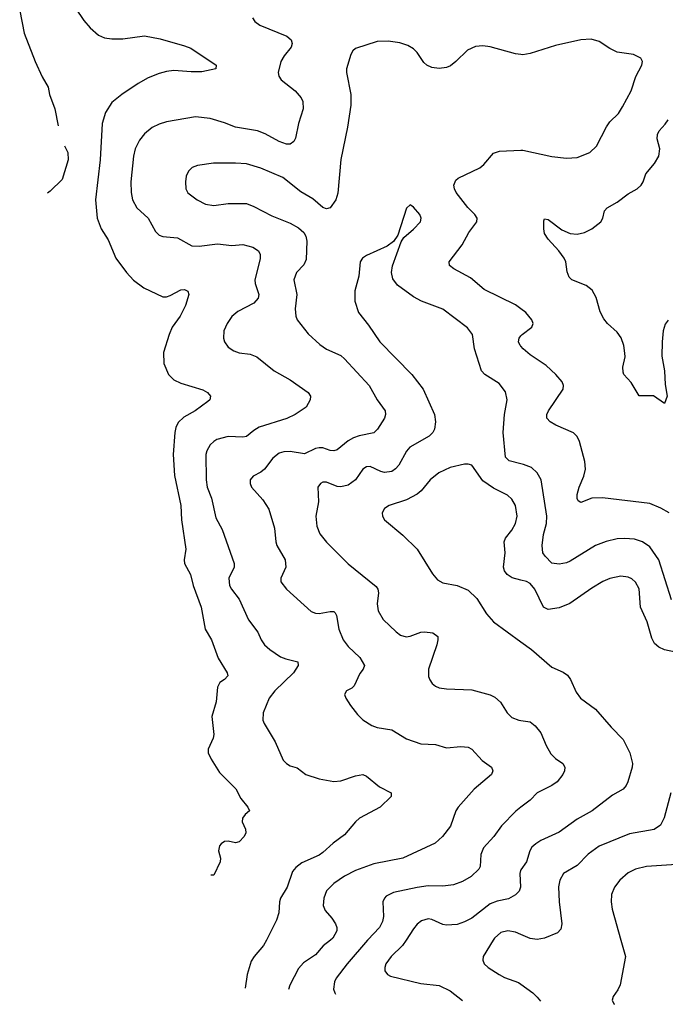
# Model space of a CAD drawing. Header units: inches. Extents: x 990586 to 1117858, y 769490 to 892071.
# Tile 72 of 248: x 1067243 to 1070794, y 769647 to 775061. Entities that reach past the tile are written whole.
import ezdxf

# ---------------------------------------------------------------- set-up
doc = ezdxf.new("R2010")
doc.units = ezdxf.units.IN
doc.header["$MEASUREMENT"] = 0
for name, color, linetype in [('B0766', 7, 'Continuous'), ('B0767', 7, 'Continuous'), ('B0776', 7, 'Continuous'), ('B0777', 7, 'Continuous')]:
    doc.layers.add(name, color=color, linetype=linetype)

msp = doc.modelspace()

# ---------------------------------------------------------------- linework, layer by layer
at = {"layer": 'B0766', "color": 6}
for points, elevation in [([(1068600, 770000), (1068584.7, 769970), (1068531.9, 769910), (1068516.1, 769883.9), (1068493.9, 769810), (1068483.6, 769735.1)], 3200), ([(1068952.2, 770000), (1068912.2, 769967.8), (1068870, 769918.9), (1068804.9, 769875.1), (1068777.2, 769842.8), (1068728.3, 769751.7), (1068720.9, 769727.4)], 3300), ([(1069156, 770000), (1069043.9, 769870), (1068983.3, 769790), (1068973.7, 769770), (1068969.8, 769730), (1068975.8, 769710), (1068979.8, 769703.2)], 3400), ([(1069368.8, 770000), (1069349.1, 769970.9), (1069286.6, 769910), (1069257.7, 769870), (1069250.8, 769850), (1069251.9, 769830), (1069265.9, 769810), (1069282.2, 769802.2), (1069450, 769762.1), (1069550, 769749.5), (1069610, 769720.3), (1069678.7, 769667.1)], 3500), ([(1069847.9, 770000), (1069792.6, 769910), (1069790.1, 769890), (1069798.2, 769870), (1069819.3, 769850), (1069880.8, 769810), (1069910, 769794.8), (1069986.9, 769766.9), (1070000, 769757.4)], 3600)]:
    msp.add_lwpolyline(points, dxfattribs=dict(at, elevation=elevation))
at = {"layer": 'B0767', "color": 6}
for points, elevation in [([(1067242.7, 775110), (1067266.5, 774986.5), (1067328.1, 774830), (1067366, 774746), (1067399.6, 774690), (1067407.6, 774650), (1067436.3, 774570), (1067454.7, 774477)], 3000), ([(1067550, 775124.6), (1067596.2, 775056.2), (1067630, 775015), (1067675.5, 774975.5), (1067710, 774960.1), (1067750, 774954.9), (1067810, 774955.8), (1067930, 774971.7), (1068015.4, 774955.4), (1068150, 774917.6), (1068183.7, 774903.7), (1068323.5, 774810), (1068322.4, 774790), (1068245.5, 774774.5), (1068186.4, 774773.6), (1068090, 774781.4), (1068050, 774775.9), (1068010, 774764.3), (1067950, 774740.1), (1067894.2, 774710), (1067805.4, 774650), (1067750, 774604.7), (1067714.3, 774550), (1067696.8, 774490), (1067684.9, 774290), (1067659.4, 774070), (1067668.6, 773970), (1067690.5, 773910.5), (1067728.9, 773850), (1067772, 773750), (1067830, 773670.5), (1067868.5, 773628.5), (1067925.6, 773585.6), (1068030, 773537.3), (1068050, 773537.3), (1068070, 773543.9), (1068130, 773575.2), (1068150, 773577.1), (1068167.8, 773567.8), (1068173.3, 773550), (1068155.7, 773490), (1068125.2, 773430), (1068082.4, 773370), (1068064.6, 773330), (1068034.4, 773230), (1068035.5, 773170), (1068061.8, 773110), (1068090, 773080.4), (1068130, 773062), (1068250, 773025.1), (1068276, 773010), (1068292.1, 772990), (1068288.3, 772970), (1068278.6, 772961.4), (1068208.9, 772910), (1068145, 772875), (1068114.2, 772845.8), (1068102.2, 772817.8), (1068096.8, 772790), (1068086.3, 772670), (1068093.8, 772553.8), (1068129.1, 772390), (1068133.7, 772310), (1068155.9, 772150), (1068147.9, 772090), (1068150.2, 772070), (1068182, 772010), (1068197, 771950), (1068240.2, 771830), (1068263.3, 771710), (1068298.5, 771650), (1068334.7, 771550), (1068383.9, 771470), (1068387.3, 771452.7), (1068370, 771432.4), (1068342.9, 771417.1), (1068330.9, 771390), (1068324.4, 771310), (1068300.4, 771230), (1068310.7, 771130), (1068306.5, 771110), (1068280.2, 771050), (1068280.2, 771030), (1068295.3, 770995.3), (1068341.7, 770921.7), (1068432.2, 770832.2), (1068459.3, 770779.3), (1068498.5, 770730), (1068507.4, 770710), (1068483.1, 770690), (1068468.9, 770670), (1068466.5, 770650), (1068484.4, 770610), (1068486.5, 770590), (1068477.7, 770570), (1068450, 770540.5), (1068430, 770534.7), (1068390, 770543.8), (1068370, 770541.8), (1068350.3, 770530), (1068342.5, 770517.5), (1068336.2, 770490), (1068346.5, 770450), (1068346.3, 770430), (1068310, 770357.6), (1068294.2, 770356.6)], 3100), ([(1068523.4, 775070), (1068536.4, 775050), (1068564.7, 775030), (1068712.3, 774970), (1068735.5, 774950), (1068742.3, 774930), (1068736.4, 774910), (1068698.3, 774861.7), (1068679.6, 774830), (1068664.3, 774770), (1068667.7, 774750), (1068680.5, 774730), (1068758.8, 774670), (1068790.9, 774630.9), (1068800.6, 774610), (1068801.5, 774570), (1068776.6, 774490), (1068760.5, 774410), (1068751.4, 774390), (1068730, 774376.1), (1068710, 774376.2), (1068670, 774390.2), (1068593.6, 774433.6), (1068550.3, 774450.3), (1068430, 774470), (1068370, 774494.1), (1068290, 774518.1), (1068210, 774527.1), (1068050, 774498.8), (1068010, 774486.9), (1067972.3, 774467.7), (1067930, 774432.5), (1067902.6, 774397.4), (1067878.7, 774350), (1067868.1, 774310), (1067853.5, 774170), (1067855.9, 774110), (1067863.5, 774070), (1067886.4, 774026.4), (1067949.2, 773969.2), (1067990, 773895.5), (1068010, 773876), (1068030, 773869), (1068110, 773861), (1068190, 773817.5), (1068230, 773815.7), (1068330, 773827.5), (1068410, 773818.2), (1068470, 773824.7), (1068525.1, 773810), (1068555.7, 773790), (1068566.1, 773770), (1068566.1, 773746.1), (1068536.6, 773630), (1068537.5, 773610), (1068557.8, 773550), (1068555.2, 773530), (1068530, 773502.4), (1068443.2, 773456.8), (1068410, 773428.6), (1068383.8, 773390), (1068366.4, 773350), (1068364.2, 773310), (1068369.7, 773290), (1068390, 773260.5), (1068420.3, 773240.3), (1068449.8, 773229.8), (1068510, 773222.3), (1068547.4, 773207.4), (1068643.1, 773130), (1068730, 773080.1), (1068830.5, 773010.5), (1068842.1, 772990), (1068841.5, 772970), (1068817.9, 772930), (1068758.8, 772890), (1068711.7, 772868.3), (1068560.6, 772819.4), (1068530, 772802), (1068490, 772769.2), (1068470, 772764.4), (1068390, 772769.2), (1068328.1, 772751.9), (1068310, 772741.9), (1068290, 772722.9), (1068272.1, 772690), (1068267.3, 772670), (1068268.5, 772530), (1068274.4, 772490), (1068298.2, 772430), (1068321.4, 772321.4), (1068356.6, 772256.6), (1068423.5, 772070), (1068422.9, 772050), (1068393.6, 771990), (1068397.7, 771950), (1068408.6, 771928.6), (1068450, 771874.4), (1068501.5, 771761.5), (1068553.1, 771693.1), (1068571.7, 771651.7), (1068590, 771623.8), (1068618.6, 771598.6), (1068677.9, 771557.9), (1068706.1, 771546.2), (1068773.7, 771530), (1068774.3, 771510), (1068748.9, 771470), (1068645.5, 771370), (1068615.6, 771330), (1068582.8, 771250), (1068580.6, 771210), (1068587.3, 771190), (1068647.5, 771090), (1068692.2, 770990), (1068710.2, 770970), (1068730, 770958.6), (1068770, 770947.9), (1068816.1, 770910), (1068890, 770886.4), (1068970, 770871.8), (1069010, 770875.9), (1069090, 770903.7), (1069130, 770910.4), (1069150, 770902), (1069222.9, 770842.9), (1069286.5, 770810), (1069285.9, 770790), (1069225.9, 770730), (1069111.6, 770670), (1069089.3, 770650), (1069030, 770578.1), (1068967.8, 770532.2), (1068910, 770481.8), (1068890, 770467.6), (1068795.7, 770424.3), (1068761.1, 770398.9), (1068743.5, 770376.5), (1068714, 770290), (1068678.3, 770230), (1068671.3, 770210), (1068668, 770150), (1068656.2, 770110), (1068600, 770000)], 3200), ([(1070000, 774869.1), (1069970, 774872.1), (1069830, 774911.5), (1069790, 774916.6), (1069750, 774913.7), (1069706.8, 774893.2), (1069641.5, 774830), (1069612.2, 774807.8), (1069590, 774797.4), (1069550, 774791.7), (1069510, 774797.9), (1069482.4, 774810), (1069465.2, 774825.2), (1069430, 774881.1), (1069410, 774900.5), (1069378.5, 774918.5), (1069333.2, 774933.2), (1069270, 774943.1), (1069210, 774941.5), (1069090, 774902.4), (1069074.6, 774890), (1069063.8, 774870), (1069040.1, 774790), (1069040.4, 774770), (1069064.8, 774650), (1069065.1, 774590), (1069046, 774470), (1069008.7, 774291.3), (1068993, 774107), (1068982, 774070), (1068950, 774026.7), (1068930, 774020.3), (1068910, 774027.8), (1068855.1, 774075.1), (1068790, 774114), (1068690, 774192.6), (1068570, 774244.7), (1068490, 774267.5), (1068430, 774272.6), (1068308.9, 774271.1), (1068220.7, 774259.3), (1068192.4, 774247.6), (1068171.8, 774228.2), (1068159.2, 774200.8), (1068154.1, 774170), (1068157, 774130), (1068168.1, 774108.1), (1068219, 774070), (1068265.8, 774045.8), (1068310, 774038.2), (1068390, 774050), (1068490, 774049.6), (1068530, 774034.3), (1068630, 773982.1), (1068730, 773942.3), (1068776.1, 773916.1), (1068806.6, 773890), (1068817.6, 773870), (1068822.4, 773842.4), (1068818.2, 773741.8), (1068806.6, 773713.4), (1068765, 773670), (1068751.2, 773630), (1068766.9, 773550), (1068757.8, 773470), (1068762.1, 773430), (1068770, 773410), (1068830, 773333.1), (1068894.3, 773274.3), (1068930, 773249.2), (1069010, 773213.6), (1069030, 773196.3), (1069164.8, 773050), (1069208.8, 772970), (1069253.2, 772910), (1069255.4, 772890), (1069249.8, 772870), (1069211.4, 772808.6), (1069190.7, 772789.3), (1069110, 772772.8), (1069078.5, 772761.5), (1069050, 772744.7), (1068990, 772696.3), (1068970.6, 772689.4), (1068950, 772691.3), (1068910, 772706), (1068890, 772707.1), (1068870, 772702), (1068810, 772673.5), (1068730, 772687.2), (1068695.3, 772684.7), (1068670, 772676.9), (1068635.3, 772650), (1068590, 772588.7), (1068570, 772572.7), (1068527.5, 772550), (1068511, 772530), (1068510.4, 772510), (1068518.2, 772490), (1068580, 772420), (1068612.9, 772370), (1068644.3, 772264.3), (1068651.1, 772190), (1068658.1, 772170), (1068703.1, 772090), (1068707.2, 772050), (1068679.5, 771990), (1068679.4, 771970), (1068710.6, 771930), (1068846.2, 771806.2), (1068870, 771796.8), (1068890, 771795.2), (1068950, 771807.3), (1068970, 771807.3), (1068978.8, 771798.8), (1068984.9, 771784.9), (1068997.9, 771710), (1069022.8, 771650), (1069050, 771613.7), (1069114, 771554), (1069138.8, 771510), (1069132.7, 771490), (1069114, 771466), (1069082.4, 771397.6), (1069070, 771384.5), (1069040.3, 771370), (1069030.2, 771350), (1069037.2, 771330), (1069062.5, 771290), (1069100.4, 771240.4), (1069130, 771210.1), (1069179.2, 771179.2), (1069210, 771169.2), (1069290, 771155.3), (1069370, 771106.5), (1069450, 771079.1), (1069530, 771074.7), (1069590, 771057.3), (1069670, 771063.7), (1069710, 771060.6), (1069730, 771049.7), (1069786.8, 770986.8), (1069837.4, 770950), (1069845.7, 770930), (1069837.7, 770910), (1069743.6, 770830), (1069655.4, 770730), (1069641.9, 770710), (1069613, 770627), (1069567.8, 770570), (1069527.5, 770532.5), (1069351.3, 770450), (1069190, 770418.4), (1069090, 770383.4), (1069030, 770352.1), (1068970, 770311.5), (1068931.4, 770270), (1068915.8, 770230), (1068912.6, 770190), (1068923.1, 770163.1), (1068960.3, 770120.3), (1068979.3, 770090), (1068986.9, 770070), (1068987.2, 770050), (1068964.6, 770010), (1068952.2, 770000)], 3300), ([(1067489.2, 774367.2), (1067506.8, 774330), (1067510, 774289.5), (1067477.2, 774182.8), (1067410, 774117), (1067395.9, 774107.6)], 3000), ([(1070000, 773470.2), (1069970, 773493.3), (1069797.9, 773577.9), (1069722, 773642), (1069630.5, 773690), (1069606.7, 773710), (1069604.6, 773730), (1069677.4, 773822.6), (1069713.5, 773890), (1069757.5, 773950), (1069758.8, 773970), (1069746.7, 773990), (1069707.3, 774027.3), (1069644.7, 774110), (1069634.7, 774130), (1069631.5, 774150), (1069641.9, 774178.1), (1069654.7, 774190), (1069773.6, 774246.4), (1069796, 774264), (1069850, 774325.9), (1069881.7, 774338.3), (1070000, 774343.2)], 3300), ([(1070000, 772618.4), (1069934.6, 772634.6), (1069916, 772656), (1069902.6, 772790), (1069910.2, 772890), (1069924.3, 772970), (1069915, 773015), (1069879.5, 773059.5), (1069800.6, 773110), (1069783.3, 773130), (1069744.4, 773250), (1069732.8, 773330), (1069706.3, 773366.3), (1069570, 773469.7), (1069453.8, 773513.8), (1069410, 773536.4), (1069321.7, 773601.7), (1069295.9, 773635.8), (1069287.6, 773670), (1069292.8, 773707.2), (1069340.4, 773839.6), (1069356.6, 773863.4), (1069410, 773908.5), (1069448.4, 773950), (1069451.9, 773970), (1069443.7, 773990), (1069410, 774029.7), (1069390, 774042.9), (1069370, 774025.2), (1069323.7, 773876.3), (1069299.5, 773840.5), (1069264.4, 773815.6), (1069150, 773765), (1069127.8, 773750), (1069115, 773730), (1069108.5, 773650), (1069086.8, 773570), (1069086.2, 773513.8), (1069105.8, 773450), (1069161.4, 773381.4), (1069223.4, 773290), (1069399.1, 773110), (1069462.7, 773030), (1069524.2, 772890), (1069531, 772850), (1069525.5, 772810), (1069516.1, 772790), (1069495.5, 772770), (1069389.2, 772710.8), (1069370, 772687.7), (1069327.9, 772612.1), (1069310, 772590.7), (1069290, 772577.3), (1069250, 772571.1), (1069230, 772575.7), (1069170, 772603), (1069150, 772602.6), (1069129.8, 772590), (1069089.4, 772530), (1069050, 772500.7), (1069010, 772491.9), (1068990, 772494.4), (1068930, 772517.8), (1068910, 772517.1), (1068896.9, 772510), (1068882.5, 772490), (1068887.2, 772410), (1068872.4, 772330), (1068876.7, 772276.7), (1068894.6, 772234.6), (1068930, 772188.3), (1069049.3, 772069.3), (1069203.2, 771943.2), (1069212.1, 771930), (1069216.6, 771910), (1069208.9, 771848.9), (1069214.8, 771810), (1069243.1, 771763.1), (1069314.1, 771694.1), (1069336.8, 771676.8), (1069368.2, 771668.2), (1069390, 771670.4), (1069450, 771692.5), (1069470, 771695.7), (1069515, 771690), (1069542.7, 771670), (1069543.2, 771650), (1069536.6, 771623.4), (1069492.4, 771490), (1069492.2, 771450), (1069498.5, 771430), (1069512.4, 771410), (1069530, 771395.7), (1069550, 771387.1), (1069590, 771381.5), (1069730, 771375.9), (1069830, 771348.9), (1069856.5, 771336.5), (1069888.4, 771308.4), (1069924.4, 771250), (1069950, 771223.7), (1069988.8, 771208.8), (1070000, 771207)], 3400), ([(1070000, 773264.9), (1069995.5, 773270), (1069987.3, 773290), (1069990.3, 773310), (1070000, 773321.8)], 3300), ([(1070000, 771979.3), (1069951.4, 771991.4), (1069924, 772010), (1069909, 772030), (1069904.1, 772050), (1069914.1, 772130), (1069908.5, 772190), (1069915.4, 772210), (1069950, 772254.1), (1069970, 772290.1), (1069978.7, 772330), (1069970, 772390), (1069950, 772423.5), (1069926.5, 772446.5), (1069850, 772484.5), (1069790, 772524.8), (1069730, 772610.8), (1069710, 772617.4), (1069690, 772616.6), (1069610, 772597.5), (1069549.2, 772570), (1069501, 772530), (1069451, 772470), (1069428.6, 772451.4), (1069370, 772420.5), (1069276, 772390), (1069250, 772373.6), (1069236.4, 772350), (1069238.1, 772330), (1069250.1, 772310), (1069350, 772227.2), (1069429.6, 772149.6), (1069513.7, 772013.7), (1069540.6, 771980.6), (1069570, 771963.7), (1069650, 771950), (1069710, 771924.8), (1069757.8, 771877.8), (1069810, 771794.2), (1069850, 771749.7), (1070000, 771640.6)], 3500), ([(1070000, 770730.5), (1069971.5, 770708.5), (1069892.5, 770627.5), (1069851.5, 770570), (1069793.7, 770506.3), (1069779, 770470), (1069775.8, 770404.2), (1069769.1, 770390), (1069725.5, 770350), (1069678.5, 770321.5), (1069630, 770303.3), (1069570, 770295.9), (1069490, 770298.5), (1069430, 770289.5), (1069298.4, 770261.6), (1069259.2, 770240.8), (1069248.9, 770230), (1069241.1, 770210), (1069244.3, 770130), (1069238.6, 770101.4), (1069222.8, 770070), (1069157.8, 770002.2), (1069156, 770000)], 3400), ([(1070000, 770386.8), (1069997.2, 770382.8), (1069993.3, 770366.7), (1069998, 770290), (1069990.7, 770269.3), (1069971.1, 770248.8), (1069932.5, 770227.5), (1069870, 770214.5), (1069830, 770199.9), (1069730, 770120.1), (1069690, 770099.4), (1069650, 770085.6), (1069590, 770082), (1069570, 770086.3), (1069510, 770112.8), (1069490, 770116.1), (1069453.7, 770106.3), (1069430, 770087), (1069410, 770061.2), (1069368.8, 770000)], 3500), ([(1070000, 770030.8), (1069970, 770043.7), (1069928.6, 770051.4), (1069890, 770041.7), (1069854.1, 770010), (1069847.9, 770000)], 3600)]:
    msp.add_lwpolyline(points, dxfattribs=dict(at, elevation=elevation))
at = {"layer": 'B0776', "color": 6}
for points, elevation in [([(1070549.8, 770000), (1070575, 769910), (1070545.6, 769754.4), (1070533.6, 769726.4), (1070507.1, 769690), (1070501.3, 769670), (1070510.9, 769650), (1070514.5, 769646.8)], 3700), ([(1070000, 769757.4), (1070065.5, 769710), (1070090, 769686.6), (1070107.7, 769663.8)], 3600)]:
    msp.add_lwpolyline(points, dxfattribs=dict(at, elevation=elevation))
at = {"layer": 'B0777', "color": 6}
for points, elevation in [([(1070000, 774343.2), (1070010, 774343.6), (1070170, 774308.9), (1070250, 774298.8), (1070310, 774303.6), (1070378.5, 774330), (1070415.2, 774364.8), (1070470, 774471.8), (1070490, 774498.4), (1070535.9, 774544.1), (1070558.9, 774581.1), (1070606, 774670), (1070632.2, 774747.8), (1070664.5, 774810), (1070669, 774830), (1070659.2, 774850), (1070619.7, 774870), (1070530, 774882.9), (1070490, 774902.6), (1070430, 774941), (1070385.6, 774954.4), (1070329.9, 774949.9), (1070190, 774919.6), (1070050, 774874.4), (1070010, 774868.2), (1070000, 774869.1)], 3300), ([(1070810.8, 773409.2), (1070793.7, 773386.3), (1070782.7, 773350), (1070776.6, 773290), (1070774.6, 773210), (1070789, 773130), (1070794, 773054), (1070804.4, 772990), (1070790, 772950.9), (1070730, 772992.8), (1070650, 772992.6), (1070606, 773066), (1070566.9, 773110), (1070562.6, 773122.6), (1070561.1, 773150), (1070572.8, 773207.2), (1070572.3, 773227.7), (1070565.4, 773270), (1070551.3, 773311.3), (1070530, 773342.3), (1070476.9, 773390), (1070456.5, 773416.5), (1070435.2, 773455.2), (1070413.5, 773533.5), (1070392.6, 773572.6), (1070359.4, 773599.4), (1070280.4, 773630), (1070265.2, 773645.2), (1070254.2, 773674.2), (1070246.7, 773730), (1070237.7, 773750), (1070209, 773790), (1070150, 773853.4), (1070130, 773884.2), (1070125.4, 773910), (1070125.7, 773954.3), (1070130, 773965.5), (1070150, 773961.7), (1070225.2, 773905.2), (1070270, 773885.5), (1070310, 773881.7), (1070350, 773890.8), (1070390, 773911.2), (1070440.4, 773950), (1070451.3, 773970), (1070460.4, 774010), (1070473.6, 774026.4), (1070530, 774057.2), (1070590, 774102.8), (1070638.7, 774130), (1070661, 774150), (1070672.7, 774170), (1070687.1, 774212.9), (1070735, 774270), (1070759.5, 774310), (1070763.8, 774350), (1070750, 774405.4), (1070750.5, 774430), (1070759.9, 774450), (1070793.9, 774486.1), (1070809.7, 774510)], 3200), ([(1070000, 773321.8), (1070006.7, 773330), (1070059.6, 773370), (1070068.2, 773390), (1070059.6, 773410), (1070026.3, 773450), (1070000, 773470.2)], 3300), ([(1070815.4, 772350), (1070770, 772375.6), (1070710, 772400.4), (1070448.8, 772431.2), (1070390, 772430.7), (1070330, 772405.5), (1070314.6, 772414.6), (1070308.8, 772428.8), (1070309.2, 772450), (1070320.3, 772490), (1070346.8, 772550), (1070355.3, 772590), (1070351.8, 772631.8), (1070321.5, 772741.5), (1070309.2, 772769.2), (1070289, 772789), (1070192, 772832), (1070161.5, 772850), (1070143.4, 772870), (1070142.1, 772890), (1070150.9, 772910), (1070232.1, 773030), (1070234.4, 773050), (1070227.3, 773070), (1070191.6, 773110), (1070138.6, 773158.6), (1070050, 773218.5), (1070013.1, 773250), (1070000, 773264.9)], 3300), ([(1070827.9, 771870), (1070758, 772090), (1070710, 772162.2), (1070669.2, 772189.2), (1070624.3, 772204.3), (1070570, 772208.9), (1070530, 772205.6), (1070468.2, 772191.8), (1070410, 772169.3), (1070270, 772083.8), (1070250, 772074.8), (1070210, 772067), (1070170, 772072.4), (1070132.7, 772110), (1070120.9, 772130), (1070116.5, 772170), (1070123.9, 772230), (1070140.4, 772290), (1070142.5, 772330), (1070111.4, 772531.4), (1070089.4, 772569.4), (1070057.8, 772597.8), (1070014.8, 772614.8), (1070000, 772618.4)], 3400), ([(1070850, 771582.7), (1070790, 771595.6), (1070758.7, 771610), (1070735.2, 771630), (1070719.8, 771659.8), (1070694, 771750), (1070657.3, 771830), (1070650.4, 771930.4), (1070630, 771968.5), (1070610, 771985.8), (1070590, 771995.4), (1070550, 772001.3), (1070490, 771988.2), (1070450, 771970.7), (1070390, 771935.2), (1070269.9, 771849.9), (1070210, 771826.7), (1070150, 771817.8), (1070124.8, 771830), (1070077.2, 771930), (1070050, 771960.2), (1070030, 771971.8), (1070000, 771979.3)], 3500), ([(1070000, 771640.6), (1070058.3, 771598.3), (1070170, 771499.9), (1070232.3, 771472.3), (1070256.5, 771456.5), (1070273.2, 771433.2), (1070303.6, 771363.6), (1070328.3, 771330), (1070409.5, 771269.5), (1070496, 771170), (1070563, 771103), (1070598.4, 771030), (1070613.6, 770970), (1070611.9, 770950), (1070588, 770870), (1070579.6, 770850), (1070563.3, 770830), (1070503.3, 770796.7), (1070392, 770710), (1070310, 770665.3), (1070210, 770593.4), (1070110, 770548.1), (1070081.5, 770530), (1070060.7, 770510), (1070049.2, 770490), (1070030.3, 770430), (1070000, 770386.8)], 3500), ([(1070000, 771207), (1070050, 771199.1), (1070078.4, 771178.4), (1070110, 771139.8), (1070138.3, 771070), (1070164.7, 771024.7), (1070190, 770998.7), (1070230.3, 770970.3), (1070241.8, 770950), (1070240.6, 770930), (1070231.1, 770910), (1070199.1, 770870), (1070170, 770849.1), (1070089.6, 770810.4), (1070050.6, 770769.4), (1070000, 770730.5)], 3400), ([(1070825.3, 770810), (1070788.6, 770671.4), (1070768.6, 770631.4), (1070732.1, 770607.9), (1070596.7, 770583.3), (1070430, 770517.1), (1070370, 770472.2), (1070310, 770409.2), (1070234.6, 770365.4), (1070213.5, 770330), (1070206.6, 770293.4), (1070210.8, 770210), (1070224.6, 770090), (1070219.6, 770060.4), (1070200.7, 770039.3), (1070130.2, 770010), (1070090, 770003.1), (1070050, 770009.4), (1070000, 770030.8)], 3600), ([(1070910, 770419.3), (1070690, 770404), (1070630, 770389.5), (1070590, 770369), (1070543.5, 770330), (1070514.6, 770290), (1070499, 770250), (1070496.3, 770210), (1070502.1, 770170), (1070549.8, 770000)], 3700)]:
    msp.add_lwpolyline(points, dxfattribs=dict(at, elevation=elevation))

doc.saveas('drawing.dxf')
